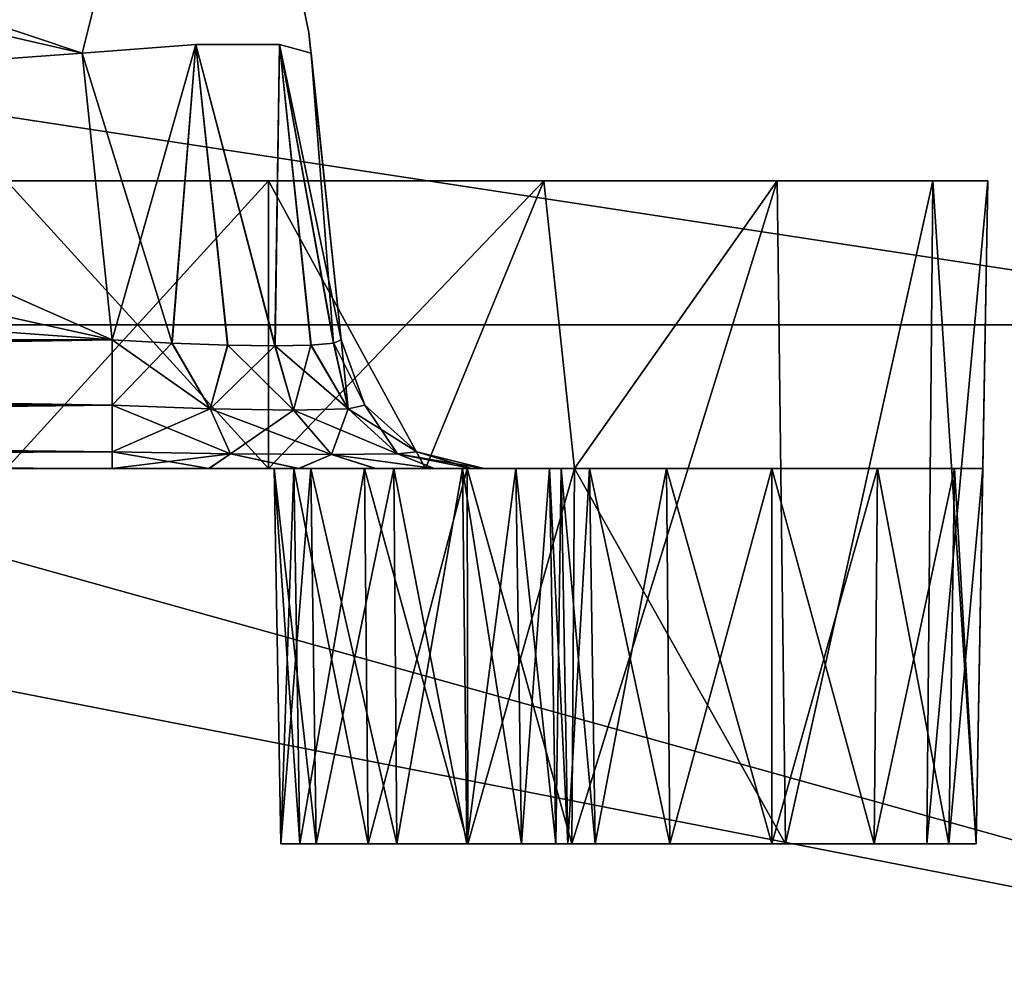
# Model space of a CAD drawing. Header units: millimetres. Extents: x -55 to 150, y -37 to 29.
# Tile 16 of 62: x 6.55 to 9.97, y -3.24 to 0.06. Entities that reach past the tile are written whole.
import ezdxf

# ---------------------------------------------------------------- set-up
doc = ezdxf.new("R2010")
doc.units = ezdxf.units.MM
doc.header["$LTSCALE"] = 81.481481
for name, color, linetype in [('19', 7, 'CONTINUOUS'), ('23', 7, 'CONTINUOUS'), ('237', 7, 'CONTINUOUS'), ('238', 7, 'CONTINUOUS'), ('241', 7, 'CONTINUOUS'), ('242', 7, 'CONTINUOUS'), ('243', 7, 'CONTINUOUS'), ('245', 7, 'CONTINUOUS'), ('247', 7, 'CONTINUOUS'), ('248', 7, 'CONTINUOUS'), ('251', 7, 'CONTINUOUS'), ('252', 7, 'CONTINUOUS'), ('253', 7, 'CONTINUOUS'), ('254', 7, 'CONTINUOUS'), ('255', 7, 'CONTINUOUS'), ('258', 7, 'CONTINUOUS'), ('259', 7, 'CONTINUOUS'), ('264', 7, 'CONTINUOUS'), ('265', 7, 'CONTINUOUS'), ('266', 7, 'CONTINUOUS'), ('267', 7, 'CONTINUOUS'), ('268', 7, 'CONTINUOUS'), ('269', 7, 'CONTINUOUS'), ('270', 7, 'CONTINUOUS'), ('271', 7, 'CONTINUOUS'), ('272', 7, 'CONTINUOUS'), ('273', 7, 'CONTINUOUS'), ('274', 7, 'CONTINUOUS'), ('275', 7, 'CONTINUOUS'), ('276', 7, 'CONTINUOUS'), ('5', 7, 'CONTINUOUS'), ('63', 7, 'CONTINUOUS'), ('66', 7, 'CONTINUOUS'), ('67', 7, 'CONTINUOUS'), ('7', 7, 'CONTINUOUS')]:
    doc.layers.add(name, color=color, linetype=linetype)

msp = doc.modelspace()

# ---------------------------------------------------------------- linework, layer by layer
at = {"layer": '19', "color": 250, "linetype": 'Continuous', "true_color": 0x2f3335}
for points in [[(-43, 12, 55), (43, -12, 54.6858), (43, 0, 54.8429), (-43, 12, 55)], [(43, -12, 54.6858), (-43, 12, 55), (-43, 0, 54.8429), (43, -12, 54.6858)], [(43, 12, 55), (-43, 12, 55), (43, 0, 54.8429), (43, 12, 55)], [(-43, -12, 54.6858), (43, -12, 54.6858), (-43, 0, 54.8429), (-43, -12, 54.6858)]]:
    msp.add_3dface(points, dxfattribs=at)
at = {"layer": '23', "color": 250, "linetype": 'Continuous', "true_color": 0x2f3335}
for points in [[(-43, 12, -55), (43, 12, -55), (-43, 0, -54.8429), (-43, 12, -55)], [(-43, -12, -54.6858), (43, 12, -55), (43, 0, -54.8429), (-43, -12, -54.6858)], [(43, 12, -55), (-43, -12, -54.6858), (-43, 0, -54.8429), (43, 12, -55)], [(43, -12, -54.6858), (-43, -12, -54.6858), (43, 0, -54.8429), (43, -12, -54.6858)]]:
    msp.add_3dface(points, dxfattribs=at)
at = {"layer": '237', "color": 7, "linetype": 'Continuous', "true_color": 0xfafafa}
for points in [[(8.4282, -1.5, 21), (-8.4282, -1.5, 21), (-6.8677, -1.5, 19.1998), (8.4282, -1.5, 21)], [(8.3881, -1.5, 21.2831), (-8.4282, -1.5, 21), (8.4282, -1.5, 21), (8.3881, -1.5, 21.2831)], [(-8.3881, -1.5, 21.2831), (-8.4282, -1.5, 21), (8.3881, -1.5, 21.2831), (-8.3881, -1.5, 21.2831)], [(-6.8677, -1.5, -19.1998), (-8.4282, -1.5, -21), (6.8677, -1.5, -19.1998), (-6.8677, -1.5, -19.1998)], [(-8.3881, -1.5, -21.2831), (8.4282, -1.5, -21), (-8.4282, -1.5, -21), (-8.3881, -1.5, -21.2831)], [(-8.4282, -1.5, -21), (8.4282, -1.5, -21), (6.8677, -1.5, -19.1998), (-8.4282, -1.5, -21)], [(-8.2707, -1.5, 21.5439), (-8.3881, -1.5, 21.2831), (8.2707, -1.5, 21.5439), (-8.2707, -1.5, 21.5439)], [(8.2707, -1.5, 21.5439), (-8.3881, -1.5, 21.2831), (8.3881, -1.5, 21.2831), (8.2707, -1.5, 21.5439)], [(-8.2707, -1.5, -21.5439), (8.3881, -1.5, -21.2831), (-8.3881, -1.5, -21.2831), (-8.2707, -1.5, -21.5439)], [(8.3881, -1.5, -21.2831), (8.4282, -1.5, -21), (-8.3881, -1.5, -21.2831), (8.3881, -1.5, -21.2831)], [(8.0854, -1.5, 21.7616), (-8.2707, -1.5, 21.5439), (8.2707, -1.5, 21.5439), (8.0854, -1.5, 21.7616)], [(-8.0854, -1.5, 21.7616), (-8.2707, -1.5, 21.5439), (8.0854, -1.5, 21.7616), (-8.0854, -1.5, 21.7616)], [(-8.0854, -1.5, -21.7616), (8.2707, -1.5, -21.5439), (-8.2707, -1.5, -21.5439), (-8.0854, -1.5, -21.7616)], [(8.2707, -1.5, -21.5439), (8.3881, -1.5, -21.2831), (-8.2707, -1.5, -21.5439), (8.2707, -1.5, -21.5439)], [(7.9561, -1.5, 23.4219), (-8.1017, -1.5, 23.3113), (8.1017, -1.5, 23.3113), (7.9561, -1.5, 23.4219)], [(-7.9561, -1.5, 23.4219), (-8.1017, -1.5, 23.3113), (7.9561, -1.5, 23.4219), (-7.9561, -1.5, 23.4219)], [(-8.1017, -1.5, 23.3113), (-7.7446, -1.5, 23.184), (8.1017, -1.5, 23.3113), (-8.1017, -1.5, 23.3113)], [(-8.1017, -1.5, -23.3113), (7.7446, -1.5, -23.184), (-7.7446, -1.5, -23.184), (-8.1017, -1.5, -23.3113)], [(-7.9561, -1.5, -23.4219), (8.1017, -1.5, -23.3113), (-8.1017, -1.5, -23.3113), (-7.9561, -1.5, -23.4219)], [(8.1017, -1.5, -23.3113), (7.7446, -1.5, -23.184), (-8.1017, -1.5, -23.3113), (8.1017, -1.5, -23.3113)], [(7.8468, -1.5, 21.9193), (-8.0854, -1.5, 21.7616), (8.0854, -1.5, 21.7616), (7.8468, -1.5, 21.9193)], [(-7.8468, -1.5, 21.9193), (-8.0854, -1.5, 21.7616), (7.8468, -1.5, 21.9193), (-7.8468, -1.5, 21.9193)], [(8.0854, -1.5, -21.7616), (8.2707, -1.5, -21.5439), (-8.0854, -1.5, -21.7616), (8.0854, -1.5, -21.7616)], [(-7.8468, -1.5, -21.9193), (8.0854, -1.5, -21.7616), (-8.0854, -1.5, -21.7616), (-7.8468, -1.5, -21.9193)], [(7.4108, -1.5, 23.4825), (-7.9561, -1.5, 23.4219), (7.9561, -1.5, 23.4219), (7.4108, -1.5, 23.4825)], [(6.5, -1.5, 23.4825), (-7.9561, -1.5, 23.4219), (7.4108, -1.5, 23.4825), (6.5, -1.5, 23.4825)], [(-7.4108, -1.5, -23.4825), (7.9561, -1.5, -23.4219), (-7.9561, -1.5, -23.4219), (-7.4108, -1.5, -23.4825)], [(7.9561, -1.5, -23.4219), (8.1017, -1.5, -23.3113), (-7.9561, -1.5, -23.4219), (7.9561, -1.5, -23.4219)], [(7.558, -1.5, 22.1649), (-7.8468, -1.5, 21.9193), (7.8468, -1.5, 21.9193), (7.558, -1.5, 22.1649)], [(-7.558, -1.5, 22.1649), (-7.8468, -1.5, 21.9193), (7.558, -1.5, 22.1649), (-7.558, -1.5, 22.1649)], [(7.8468, -1.5, -21.9193), (8.0854, -1.5, -21.7616), (-7.8468, -1.5, -21.9193), (7.8468, -1.5, -21.9193)], [(-7.558, -1.5, -22.1649), (7.8468, -1.5, -21.9193), (-7.8468, -1.5, -21.9193), (-7.558, -1.5, -22.1649)], [(-7.7446, -1.5, 23.184), (-7.4989, -1.5, 22.8951), (7.7446, -1.5, 23.184), (-7.7446, -1.5, 23.184)], [(8.1017, -1.5, 23.3113), (-7.7446, -1.5, 23.184), (7.7446, -1.5, 23.184), (8.1017, -1.5, 23.3113)], [(7.7446, -1.5, -23.184), (7.4989, -1.5, -22.8951), (-7.7446, -1.5, -23.184), (7.7446, -1.5, -23.184)], [(-7.7446, -1.5, -23.184), (7.4989, -1.5, -22.8951), (-7.4989, -1.5, -22.8951), (-7.7446, -1.5, -23.184)], [(7.4306, -1.5, 22.5221), (-7.558, -1.5, 22.1649), (7.558, -1.5, 22.1649), (7.4306, -1.5, 22.5221)], [(-7.4306, -1.5, 22.5221), (-7.558, -1.5, 22.1649), (7.4306, -1.5, 22.5221), (-7.4306, -1.5, 22.5221)], [(-7.4306, -1.5, -22.5221), (7.558, -1.5, -22.1649), (-7.558, -1.5, -22.1649), (-7.4306, -1.5, -22.5221)], [(7.558, -1.5, -22.1649), (7.8468, -1.5, -21.9193), (-7.558, -1.5, -22.1649), (7.558, -1.5, -22.1649)], [(-7.4989, -1.5, 22.8951), (-7.4306, -1.5, 22.5221), (7.4989, -1.5, 22.8951), (-7.4989, -1.5, 22.8951)], [(7.7446, -1.5, 23.184), (-7.4989, -1.5, 22.8951), (7.4989, -1.5, 22.8951), (7.7446, -1.5, 23.184)], [(-7.4989, -1.5, -22.8951), (7.4306, -1.5, -22.5221), (-7.4306, -1.5, -22.5221), (-7.4989, -1.5, -22.8951)], [(7.4989, -1.5, -22.8951), (7.4306, -1.5, -22.5221), (-7.4989, -1.5, -22.8951), (7.4989, -1.5, -22.8951)], [(7.4989, -1.5, 22.8951), (-7.4306, -1.5, 22.5221), (7.4306, -1.5, 22.5221), (7.4989, -1.5, 22.8951)], [(7.4306, -1.5, -22.5221), (7.558, -1.5, -22.1649), (-7.4306, -1.5, -22.5221), (7.4306, -1.5, -22.5221)], [(-6.5, -1.5, -23.4825), (7.9561, -1.5, -23.4219), (-7.4108, -1.5, -23.4825), (-6.5, -1.5, -23.4825)], [(6.8677, -1.5, 19.1998), (8.4282, -1.5, 21), (-6.8677, -1.5, 19.1998), (6.8677, -1.5, 19.1998)], [(6.5, -1.5, -23.4825), (7.9561, -1.5, -23.4219), (-6.5, -1.5, -23.4825), (6.5, -1.5, -23.4825)], [(7.4108, -1.5, -23.4825), (7.9561, -1.5, -23.4219), (6.5, -1.5, -23.4825), (7.4108, -1.5, -23.4825)], [(7.2033, -1.5, 19.1558), (8.4282, -1.5, 21), (6.8677, -1.5, 19.1998), (7.2033, -1.5, 19.1558)], [(6.8677, -1.5, -19.1998), (8.4282, -1.5, -21), (7.2045, -1.5, -19.1555), (6.8677, -1.5, -19.1998)], [(7.5151, -1.5, 19.0271), (8.4282, -1.5, 21), (7.2033, -1.5, 19.1558), (7.5151, -1.5, 19.0271)], [(7.2045, -1.5, -19.1555), (8.4282, -1.5, -21), (7.5171, -1.5, -19.026), (7.2045, -1.5, -19.1555)], [(7.7819, -1.5, 18.8229), (8.4282, -1.5, 21), (7.5151, -1.5, 19.0271), (7.7819, -1.5, 18.8229)], [(7.5171, -1.5, -19.026), (8.4282, -1.5, -21), (7.7837, -1.5, -18.8211), (7.5171, -1.5, -19.026)], [(7.9868, -1.5, 18.5563), (8.4282, -1.5, 21), (7.7819, -1.5, 18.8229), (7.9868, -1.5, 18.5563)], [(7.7837, -1.5, -18.8211), (8.4282, -1.5, -21), (7.9879, -1.5, -18.5543), (7.7837, -1.5, -18.8211)], [(8.4747, -1.5, 23.243), (7.9561, -1.5, 23.4219), (8.1017, -1.5, 23.3113), (8.4747, -1.5, 23.243)], [(8.4747, -1.5, -23.243), (8.1017, -1.5, -23.3113), (7.9561, -1.5, -23.4219), (8.4747, -1.5, -23.243)], [(8.1163, -1.5, 18.2437), (8.4282, -1.5, 21), (7.9868, -1.5, 18.5563), (8.1163, -1.5, 18.2437)], [(7.9879, -1.5, -18.5543), (8.4282, -1.5, -21), (8.1166, -1.5, -18.2425), (7.9879, -1.5, -18.5543)], [(8.1606, -1.5, 17.9069), (8.4282, -1.5, 21), (8.1163, -1.5, 18.2437), (8.1606, -1.5, 17.9069)], [(8.1166, -1.5, -18.2425), (8.4282, -1.5, -21), (8.1606, -1.5, -17.9069), (8.1166, -1.5, -18.2425)], [(8.5264, -1.5, 12.3166), (8.4282, -1.5, 12.6829), (8.1606, -1.5, -17.9069), (8.5264, -1.5, 12.3166)], [(8.4282, -1.5, 12.6829), (8.4282, -1.5, 21), (8.1606, -1.5, 17.9069), (8.4282, -1.5, 12.6829)], [(8.1606, -1.5, -17.9069), (8.4282, -1.5, 12.6829), (8.1606, -1.5, 17.9069), (8.1606, -1.5, -17.9069)], [(8.4282, -1.5, -12.6829), (9.1608, -1.5, 11.9504), (8.1606, -1.5, -17.9069), (8.4282, -1.5, -12.6829)], [(9.1608, -1.5, 11.9504), (8.7945, -1.5, 12.0485), (8.1606, -1.5, -17.9069), (9.1608, -1.5, 11.9504)], [(8.7945, -1.5, 12.0485), (8.5264, -1.5, 12.3166), (8.1606, -1.5, -17.9069), (8.7945, -1.5, 12.0485)], [(8.4282, -1.5, -21), (8.4282, -1.5, -12.6829), (8.1606, -1.5, -17.9069), (8.4282, -1.5, -21)], [(8.5264, -1.5, -12.3166), (9.1608, -1.5, 11.9504), (8.4282, -1.5, -12.6829), (8.5264, -1.5, -12.3166)], [(8.7945, -1.5, -12.0485), (9.1608, -1.5, 11.9504), (8.5264, -1.5, -12.3166), (8.7945, -1.5, -12.0485)], [(9.1608, -1.5, -11.9504), (9.1608, -1.5, 11.9504), (8.7945, -1.5, -12.0485), (9.1608, -1.5, -11.9504)], [(9.5271, -1.5, -12.0485), (9.8933, -1.5, 12.6829), (9.1608, -1.5, -11.9504), (9.5271, -1.5, -12.0485)], [(9.8933, -1.5, 12.6829), (9.7952, -1.5, 12.3166), (9.1608, -1.5, -11.9504), (9.8933, -1.5, 12.6829)], [(9.7952, -1.5, 12.3166), (9.5271, -1.5, 12.0485), (9.1608, -1.5, -11.9504), (9.7952, -1.5, 12.3166)], [(9.5271, -1.5, 12.0485), (9.1608, -1.5, 11.9504), (9.1608, -1.5, -11.9504), (9.5271, -1.5, 12.0485)], [(9.7952, -1.5, -12.3166), (9.8933, -1.5, 12.6829), (9.5271, -1.5, -12.0485), (9.7952, -1.5, -12.3166)], [(9.8933, -1.5, -12.6829), (9.8933, -1.5, 12.6829), (9.7952, -1.5, -12.3166), (9.8933, -1.5, -12.6829)]]:
    msp.add_3dface(points, dxfattribs=at)
at = {"layer": '238', "color": 7, "linetype": 'Continuous', "true_color": 0xfafafa}
for points in [[(-9.7205, -0.5, -21.9567), (-9.9108, -0.5, -21), (9.7205, -0.5, -21.9567), (-9.7205, -0.5, -21.9567)], [(9.7205, -0.5, -21.9567), (-9.9108, -0.5, -21), (9.9108, -0.5, -21), (9.7205, -0.5, -21.9567)], [(9.9108, -0.5, -21), (-9.9108, -0.5, -21), (-6.7924, -0.5, -19.9201), (9.9108, -0.5, -21)], [(-9.9108, -0.5, 21), (-9.7205, -0.5, 21.9567), (9.9108, -0.5, 21), (-9.9108, -0.5, 21)], [(-9.9108, -0.5, 21), (9.9108, -0.5, 21), (6.7924, -0.5, 19.9201), (-9.9108, -0.5, 21)], [(-9.9108, -0.5, 21), (6.7924, -0.5, 19.9201), (-6.7924, -0.5, 19.9201), (-9.9108, -0.5, 21)], [(-9.1786, -0.5, -22.7678), (-9.7205, -0.5, -21.9567), (9.1786, -0.5, -22.7678), (-9.1786, -0.5, -22.7678)], [(9.1786, -0.5, -22.7678), (-9.7205, -0.5, -21.9567), (9.7205, -0.5, -21.9567), (9.1786, -0.5, -22.7678)], [(-9.7205, -0.5, 21.9567), (-9.1786, -0.5, 22.7678), (9.7205, -0.5, 21.9567), (-9.7205, -0.5, 21.9567)], [(9.9108, -0.5, 21), (-9.7205, -0.5, 21.9567), (9.7205, -0.5, 21.9567), (9.9108, -0.5, 21)], [(-8.3675, -0.5, -23.3097), (-9.1786, -0.5, -22.7678), (8.3675, -0.5, -23.3097), (-8.3675, -0.5, -23.3097)], [(8.3675, -0.5, -23.3097), (-9.1786, -0.5, -22.7678), (9.1786, -0.5, -22.7678), (8.3675, -0.5, -23.3097)], [(-9.1786, -0.5, 22.7678), (-8.3675, -0.5, 23.3097), (9.1786, -0.5, 22.7678), (-9.1786, -0.5, 22.7678)], [(9.7205, -0.5, 21.9567), (-9.1786, -0.5, 22.7678), (9.1786, -0.5, 22.7678), (9.7205, -0.5, 21.9567)], [(6.5, -0.5, -23.5), (-8.3675, -0.5, -23.3097), (7.4108, -0.5, -23.5), (6.5, -0.5, -23.5)], [(7.4108, -0.5, -23.5), (-8.3675, -0.5, -23.3097), (8.3675, -0.5, -23.3097), (7.4108, -0.5, -23.5)], [(-8.3675, -0.5, 23.3097), (-7.4108, -0.5, 23.5), (8.3675, -0.5, 23.3097), (-8.3675, -0.5, 23.3097)], [(9.1786, -0.5, 22.7678), (-8.3675, -0.5, 23.3097), (8.3675, -0.5, 23.3097), (9.1786, -0.5, 22.7678)], [(-7.4108, -0.5, 23.5), (-6.5, -0.5, 23.5), (8.3675, -0.5, 23.3097), (-7.4108, -0.5, 23.5)], [(6.7924, -0.5, -19.9201), (9.9108, -0.5, -21), (-6.7924, -0.5, -19.9201), (6.7924, -0.5, -19.9201)], [(-6.5, -0.5, 23.5), (6.5, -0.5, 23.5), (8.3675, -0.5, 23.3097), (-6.5, -0.5, 23.5)], [(6.5, -0.5, 23.5), (7.4108, -0.5, 23.5), (8.3675, -0.5, 23.3097), (6.5, -0.5, 23.5)], [(6.7924, -0.5, 19.9201), (9.9108, -0.5, 21), (7.5928, -0.5, 19.7618), (6.7924, -0.5, 19.9201)], [(7.603, -0.5, -19.7576), (9.9108, -0.5, -21), (6.7924, -0.5, -19.9201), (7.603, -0.5, -19.7576)], [(7.5928, -0.5, 19.7618), (9.9108, -0.5, 21), (8.2664, -0.5, 19.314), (7.5928, -0.5, 19.7618)], [(8.2748, -0.5, -19.3056), (9.9108, -0.5, -21), (7.603, -0.5, -19.7576), (8.2748, -0.5, -19.3056)], [(8.2664, -0.5, 19.314), (9.9108, -0.5, 21), (8.7184, -0.5, 18.6422), (8.2664, -0.5, 19.314)], [(8.7226, -0.5, -18.632), (9.9108, -0.5, -21), (8.2748, -0.5, -19.3056), (8.7226, -0.5, -18.632)], [(8.7184, -0.5, 18.6422), (9.9108, -0.5, 21), (8.8809, -0.5, 17.8316), (8.7184, -0.5, 18.6422)], [(8.8809, -0.5, -17.8316), (9.9108, -0.5, -21), (8.7226, -0.5, -18.632), (8.8809, -0.5, -17.8316)], [(8.8809, -0.5, 17.8316), (9.9108, -0.5, -21), (8.8809, -0.5, -17.8316), (8.8809, -0.5, 17.8316)], [(9.9108, -0.5, 21), (9.9108, -0.5, -21), (8.8809, -0.5, 17.8316), (9.9108, -0.5, 21)]]:
    msp.add_3dface(points, dxfattribs=at)
at = {"layer": '241', "color": 7, "linetype": 'Continuous', "true_color": 0xfafafa}
for points in [[(6.763, -0.0565, 18.5979), (-6.8677, -1.0523, 18.7025), (2.2985, 0.9738, 18.4896), (6.763, -0.0565, 18.5979)], [(6.8677, -1.0523, 18.7025), (-6.8677, -1.0523, 18.7025), (6.763, -0.0565, 18.5979), (6.8677, -1.0523, 18.7025)]]:
    msp.add_3dface(points, dxfattribs=at)
at = {"layer": '242', "color": 7, "linetype": 'Continuous', "true_color": 0xfafafa}
for points in [[(7.5548, -0.0199, -17.7955), (7.6633, -1.0523, 17.9069), (7.5511, 0.0153, -17.7832), (7.5548, -0.0199, -17.7955)], [(7.5511, 0.0153, -17.7832), (7.6633, -1.0523, 17.9069), (7.5511, 0.0153, 17.7832), (7.5511, 0.0153, -17.7832)], [(7.5511, 0.0153, 17.7832), (7.6633, -1.0523, 17.9069), (7.5548, -0.0199, 17.7955), (7.5511, 0.0153, 17.7832)], [(7.5587, -0.0565, -17.8023), (7.6633, -1.0523, 17.9069), (7.5548, -0.0199, -17.7955), (7.5587, -0.0565, -17.8023)], [(7.5548, -0.0199, 17.7955), (7.6633, -1.0523, 17.9069), (7.5587, -0.0565, 17.8023), (7.5548, -0.0199, 17.7955)], [(7.6633, -1.0523, -17.9069), (7.6633, -1.0523, 17.9069), (7.5587, -0.0565, -17.8023), (7.6633, -1.0523, -17.9069)]]:
    msp.add_3dface(points, dxfattribs=at)
at = {"layer": '243', "color": 7, "linetype": 'Continuous', "true_color": 0xfafafa}
for points in [[(-6.7631, -0.0565, -18.5979), (6.8677, -1.0523, -18.7025), (-2.2939, 0.9744, -18.4895), (-6.7631, -0.0565, -18.5979)], [(-2.2939, 0.9744, -18.4895), (6.8677, -1.0523, -18.7025), (2.2985, 0.9738, -18.4896), (-2.2939, 0.9744, -18.4895)], [(2.2985, 0.9738, -18.4896), (6.8677, -1.0523, -18.7025), (6.763, -0.0565, -18.5979), (2.2985, 0.9738, -18.4896)], [(-6.8677, -1.0523, -18.7025), (6.8677, -1.0523, -18.7025), (-6.7631, -0.0565, -18.5979), (-6.8677, -1.0523, -18.7025)]]:
    msp.add_3dface(points, dxfattribs=at)
at = {"layer": '245', "color": 7, "linetype": 'Continuous', "true_color": 0xfafafa}
for points in [[(6.8677, -1.0523, 18.7025), (6.763, -0.0565, 18.5979), (7.1584, -0.0264, 18.4884), (6.8677, -1.0523, 18.7025)], [(7.0754, -1.0638, 18.6767), (6.8677, -1.0523, 18.7025), (7.1584, -0.0264, 18.4884), (7.0754, -1.0638, 18.6767)], [(7.268, -1.071, 18.5983), (7.0754, -1.0638, 18.6767), (7.1584, -0.0264, 18.4884), (7.268, -1.071, 18.5983)], [(7.4492, -0.0264, 18.1976), (7.4325, -1.0735, 18.4728), (7.1584, -0.0264, 18.4884), (7.4492, -0.0264, 18.1976)], [(7.4325, -1.0735, 18.4728), (7.268, -1.071, 18.5983), (7.1584, -0.0264, 18.4884), (7.4325, -1.0735, 18.4728)], [(7.5583, -1.0711, 18.3085), (7.4325, -1.0735, 18.4728), (7.4492, -0.0264, 18.1976), (7.5583, -1.0711, 18.3085)], [(7.5587, -0.0565, 17.8023), (7.6373, -1.0638, 18.1154), (7.4492, -0.0264, 18.1976), (7.5587, -0.0565, 17.8023)], [(7.6373, -1.0638, 18.1154), (7.5583, -1.0711, 18.3085), (7.4492, -0.0264, 18.1976), (7.6373, -1.0638, 18.1154)], [(7.5587, -0.0565, 17.8023), (7.6633, -1.0523, 17.9069), (7.6373, -1.0638, 18.1154), (7.5587, -0.0565, 17.8023)]]:
    msp.add_3dface(points, dxfattribs=at)
at = {"layer": '247', "color": 7, "linetype": 'Continuous', "true_color": 0xfafafa}
for points in [[(6.763, -0.0565, -18.5979), (7.0762, -1.0638, -18.6765), (7.1584, -0.0264, -18.4884), (6.763, -0.0565, -18.5979)], [(7.0762, -1.0638, -18.6765), (7.2693, -1.0711, -18.5975), (7.1584, -0.0264, -18.4884), (7.0762, -1.0638, -18.6765)], [(7.2693, -1.0711, -18.5975), (7.4336, -1.0735, -18.4717), (7.1584, -0.0264, -18.4884), (7.2693, -1.0711, -18.5975)], [(7.1584, -0.0264, -18.4884), (7.4336, -1.0735, -18.4717), (7.4492, -0.0264, -18.1976), (7.1584, -0.0264, -18.4884)], [(7.4336, -1.0735, -18.4717), (7.5591, -1.071, -18.3073), (7.4492, -0.0264, -18.1976), (7.4336, -1.0735, -18.4717)], [(7.6375, -1.0638, -18.1146), (7.6633, -1.0523, -17.9069), (7.4492, -0.0264, -18.1976), (7.6375, -1.0638, -18.1146)], [(7.6633, -1.0523, -17.9069), (7.5587, -0.0565, -17.8023), (7.4492, -0.0264, -18.1976), (7.6633, -1.0523, -17.9069)], [(7.5591, -1.071, -18.3073), (7.6375, -1.0638, -18.1146), (7.4492, -0.0264, -18.1976), (7.5591, -1.071, -18.3073)], [(6.763, -0.0565, -18.5979), (6.8677, -1.0523, -18.7025), (7.0762, -1.0638, -18.6765), (6.763, -0.0565, -18.5979)]]:
    msp.add_3dface(points, dxfattribs=at)
at = {"layer": '248', "color": 7, "linetype": 'Continuous', "true_color": 0xfafafa}
for points in [[(6.763, -0.0565, 18.5979), (2.2985, 0.9738, 18.4896), (2.352, 1.4257, 18.3243), (6.763, -0.0565, 18.5979)], [(6.763, -0.0565, 18.5979), (2.352, 1.4257, 18.3243), (6.8043, 0.1054, 18.5665), (6.763, -0.0565, 18.5979)]]:
    msp.add_3dface(points, dxfattribs=at)
at = {"layer": '251', "color": 7, "linetype": 'Continuous', "true_color": 0xfafafa}
for points in [[(6.8677, -1.0523, -18.7025), (-6.8677, -1.2794, -18.7851), (6.8677, -1.2794, -18.7851), (6.8677, -1.0523, -18.7025)], [(6.8677, -1.0523, -18.7025), (-6.8677, -1.0523, -18.7025), (-6.8677, -1.2794, -18.7851), (6.8677, -1.0523, -18.7025)], [(6.8677, -1.2794, -18.7851), (-6.8677, -1.4415, -18.9651), (6.8677, -1.4415, -18.9651), (6.8677, -1.2794, -18.7851)], [(-6.8677, -1.2794, -18.7851), (-6.8677, -1.4415, -18.9651), (6.8677, -1.2794, -18.7851), (-6.8677, -1.2794, -18.7851)], [(-6.8677, -1.5, -19.1998), (6.8677, -1.5, -19.1998), (6.8677, -1.4415, -18.9651), (-6.8677, -1.5, -19.1998)], [(-6.8677, -1.4415, -18.9651), (-6.8677, -1.5, -19.1998), (6.8677, -1.4415, -18.9651), (-6.8677, -1.4415, -18.9651)]]:
    msp.add_3dface(points, dxfattribs=at)
at = {"layer": '252', "color": 7, "linetype": 'Continuous', "true_color": 0xfafafa}
for points in [[(6.8677, -1.0523, -18.7025), (6.8677, -1.2794, -18.7851), (7.2082, -1.2924, -18.727), (6.8677, -1.0523, -18.7025)], [(7.0762, -1.0638, -18.6765), (6.8677, -1.0523, -18.7025), (7.2082, -1.2924, -18.727), (7.0762, -1.0638, -18.6765)], [(7.6633, -1.0523, -17.9069), (7.6375, -1.0638, -18.1146), (7.7459, -1.2794, -17.9069), (7.6633, -1.0523, -17.9069)], [(7.2693, -1.0711, -18.5975), (7.0762, -1.0638, -18.6765), (7.2082, -1.2924, -18.727), (7.2693, -1.0711, -18.5975)], [(7.2693, -1.0711, -18.5975), (7.2082, -1.2924, -18.727), (7.4983, -1.2969, -18.5375), (7.2693, -1.0711, -18.5975)], [(7.4336, -1.0735, -18.4717), (7.2693, -1.0711, -18.5975), (7.4983, -1.2969, -18.5375), (7.4336, -1.0735, -18.4717)], [(7.5591, -1.071, -18.3073), (7.4336, -1.0735, -18.4717), (7.6878, -1.2924, -18.2474), (7.5591, -1.071, -18.3073)], [(7.4336, -1.0735, -18.4717), (7.4983, -1.2969, -18.5375), (7.6878, -1.2924, -18.2474), (7.4336, -1.0735, -18.4717)], [(7.6375, -1.0638, -18.1146), (7.5591, -1.071, -18.3073), (7.6878, -1.2924, -18.2474), (7.6375, -1.0638, -18.1146)], [(7.6375, -1.0638, -18.1146), (7.6878, -1.2924, -18.2474), (7.7459, -1.2794, -17.9069), (7.6375, -1.0638, -18.1146)], [(6.8677, -1.2794, -18.7851), (7.2786, -1.4487, -18.898), (7.2082, -1.2924, -18.727), (6.8677, -1.2794, -18.7851)], [(6.8677, -1.2794, -18.7851), (6.8677, -1.4415, -18.9651), (7.2786, -1.4487, -18.898), (6.8677, -1.2794, -18.7851)], [(7.2082, -1.2924, -18.727), (7.6303, -1.4511, -18.6695), (7.4983, -1.2969, -18.5375), (7.2082, -1.2924, -18.727)], [(7.2786, -1.4487, -18.898), (7.6303, -1.4511, -18.6695), (7.2082, -1.2924, -18.727), (7.2786, -1.4487, -18.898)], [(7.4983, -1.2969, -18.5375), (7.8588, -1.4487, -18.3178), (7.6878, -1.2924, -18.2474), (7.4983, -1.2969, -18.5375)], [(7.6303, -1.4511, -18.6695), (7.8588, -1.4487, -18.3178), (7.4983, -1.2969, -18.5375), (7.6303, -1.4511, -18.6695)], [(7.6878, -1.2924, -18.2474), (7.9259, -1.4415, -17.9069), (7.7459, -1.2794, -17.9069), (7.6878, -1.2924, -18.2474)], [(7.8588, -1.4487, -18.3178), (7.9259, -1.4415, -17.9069), (7.6878, -1.2924, -18.2474), (7.8588, -1.4487, -18.3178)], [(6.8677, -1.4415, -18.9651), (7.2045, -1.5, -19.1555), (7.2786, -1.4487, -18.898), (6.8677, -1.4415, -18.9651)], [(6.8677, -1.5, -19.1998), (7.2045, -1.5, -19.1555), (6.8677, -1.4415, -18.9651), (6.8677, -1.5, -19.1998)], [(7.2045, -1.5, -19.1555), (7.5171, -1.5, -19.026), (7.2786, -1.4487, -18.898), (7.2045, -1.5, -19.1555)], [(7.2786, -1.4487, -18.898), (7.5171, -1.5, -19.026), (7.6303, -1.4511, -18.6695), (7.2786, -1.4487, -18.898)], [(7.5171, -1.5, -19.026), (7.7837, -1.5, -18.8211), (7.6303, -1.4511, -18.6695), (7.5171, -1.5, -19.026)], [(7.6303, -1.4511, -18.6695), (7.9879, -1.5, -18.5543), (7.8588, -1.4487, -18.3178), (7.6303, -1.4511, -18.6695)], [(7.7837, -1.5, -18.8211), (7.9879, -1.5, -18.5543), (7.6303, -1.4511, -18.6695), (7.7837, -1.5, -18.8211)], [(7.8588, -1.4487, -18.3178), (8.1606, -1.5, -17.9069), (7.9259, -1.4415, -17.9069), (7.8588, -1.4487, -18.3178)], [(7.9879, -1.5, -18.5543), (8.1166, -1.5, -18.2425), (7.8588, -1.4487, -18.3178), (7.9879, -1.5, -18.5543)], [(8.1166, -1.5, -18.2425), (8.1606, -1.5, -17.9069), (7.8588, -1.4487, -18.3178), (8.1166, -1.5, -18.2425)]]:
    msp.add_3dface(points, dxfattribs=at)
at = {"layer": '253', "color": 7, "linetype": 'Continuous', "true_color": 0xfafafa}
for points in [[(7.6633, -1.0523, 17.9069), (7.7459, -1.2794, -17.9069), (7.7459, -1.2794, 17.9069), (7.6633, -1.0523, 17.9069)], [(7.6633, -1.0523, 17.9069), (7.6633, -1.0523, -17.9069), (7.7459, -1.2794, -17.9069), (7.6633, -1.0523, 17.9069)], [(7.7459, -1.2794, 17.9069), (7.9259, -1.4415, -17.9069), (7.9259, -1.4415, 17.9069), (7.7459, -1.2794, 17.9069)], [(7.7459, -1.2794, -17.9069), (7.9259, -1.4415, -17.9069), (7.7459, -1.2794, 17.9069), (7.7459, -1.2794, -17.9069)], [(7.9259, -1.4415, -17.9069), (8.1606, -1.5, -17.9069), (7.9259, -1.4415, 17.9069), (7.9259, -1.4415, -17.9069)], [(8.1606, -1.5, -17.9069), (8.1606, -1.5, 17.9069), (7.9259, -1.4415, 17.9069), (8.1606, -1.5, -17.9069)]]:
    msp.add_3dface(points, dxfattribs=at)
at = {"layer": '254', "color": 7, "linetype": 'Continuous', "true_color": 0xfafafa}
for points in [[(6.8677, -1.0523, 18.7025), (7.0754, -1.0638, 18.6767), (6.8677, -1.2794, 18.7851), (6.8677, -1.0523, 18.7025)], [(7.6373, -1.0638, 18.1154), (7.6633, -1.0523, 17.9069), (7.6878, -1.2924, 18.2474), (7.6373, -1.0638, 18.1154)], [(7.6633, -1.0523, 17.9069), (7.7459, -1.2794, 17.9069), (7.6878, -1.2924, 18.2474), (7.6633, -1.0523, 17.9069)], [(7.0754, -1.0638, 18.6767), (7.2082, -1.2924, 18.727), (6.8677, -1.2794, 18.7851), (7.0754, -1.0638, 18.6767)], [(7.0754, -1.0638, 18.6767), (7.268, -1.071, 18.5983), (7.2082, -1.2924, 18.727), (7.0754, -1.0638, 18.6767)], [(7.268, -1.071, 18.5983), (7.4325, -1.0735, 18.4728), (7.2082, -1.2924, 18.727), (7.268, -1.071, 18.5983)], [(7.4325, -1.0735, 18.4728), (7.4983, -1.2969, 18.5375), (7.2082, -1.2924, 18.727), (7.4325, -1.0735, 18.4728)], [(7.4325, -1.0735, 18.4728), (7.5583, -1.0711, 18.3085), (7.4983, -1.2969, 18.5375), (7.4325, -1.0735, 18.4728)], [(7.5583, -1.0711, 18.3085), (7.6878, -1.2924, 18.2474), (7.4983, -1.2969, 18.5375), (7.5583, -1.0711, 18.3085)], [(7.5583, -1.0711, 18.3085), (7.6373, -1.0638, 18.1154), (7.6878, -1.2924, 18.2474), (7.5583, -1.0711, 18.3085)], [(7.2082, -1.2924, 18.727), (6.8677, -1.4415, 18.9651), (6.8677, -1.2794, 18.7851), (7.2082, -1.2924, 18.727)], [(7.2786, -1.4487, 18.898), (6.8677, -1.4415, 18.9651), (7.2082, -1.2924, 18.727), (7.2786, -1.4487, 18.898)], [(7.4983, -1.2969, 18.5375), (7.2786, -1.4487, 18.898), (7.2082, -1.2924, 18.727), (7.4983, -1.2969, 18.5375)], [(7.6303, -1.4511, 18.6695), (7.2786, -1.4487, 18.898), (7.4983, -1.2969, 18.5375), (7.6303, -1.4511, 18.6695)], [(7.6878, -1.2924, 18.2474), (7.6303, -1.4511, 18.6695), (7.4983, -1.2969, 18.5375), (7.6878, -1.2924, 18.2474)], [(7.8588, -1.4487, 18.3178), (7.6303, -1.4511, 18.6695), (7.6878, -1.2924, 18.2474), (7.8588, -1.4487, 18.3178)], [(7.7459, -1.2794, 17.9069), (7.8588, -1.4487, 18.3178), (7.6878, -1.2924, 18.2474), (7.7459, -1.2794, 17.9069)], [(7.7459, -1.2794, 17.9069), (7.9259, -1.4415, 17.9069), (7.8588, -1.4487, 18.3178), (7.7459, -1.2794, 17.9069)], [(7.2786, -1.4487, 18.898), (6.8677, -1.5, 19.1998), (6.8677, -1.4415, 18.9651), (7.2786, -1.4487, 18.898)], [(7.2033, -1.5, 19.1558), (6.8677, -1.5, 19.1998), (7.2786, -1.4487, 18.898), (7.2033, -1.5, 19.1558)], [(7.5151, -1.5, 19.0271), (7.2033, -1.5, 19.1558), (7.2786, -1.4487, 18.898), (7.5151, -1.5, 19.0271)], [(7.6303, -1.4511, 18.6695), (7.5151, -1.5, 19.0271), (7.2786, -1.4487, 18.898), (7.6303, -1.4511, 18.6695)], [(7.7819, -1.5, 18.8229), (7.5151, -1.5, 19.0271), (7.6303, -1.4511, 18.6695), (7.7819, -1.5, 18.8229)], [(7.8588, -1.4487, 18.3178), (7.9868, -1.5, 18.5563), (7.6303, -1.4511, 18.6695), (7.8588, -1.4487, 18.3178)], [(7.9868, -1.5, 18.5563), (7.7819, -1.5, 18.8229), (7.6303, -1.4511, 18.6695), (7.9868, -1.5, 18.5563)], [(7.9259, -1.4415, 17.9069), (8.1163, -1.5, 18.2437), (7.8588, -1.4487, 18.3178), (7.9259, -1.4415, 17.9069)], [(8.1163, -1.5, 18.2437), (7.9868, -1.5, 18.5563), (7.8588, -1.4487, 18.3178), (8.1163, -1.5, 18.2437)], [(8.1606, -1.5, 17.9069), (8.1163, -1.5, 18.2437), (7.9259, -1.4415, 17.9069), (8.1606, -1.5, 17.9069)]]:
    msp.add_3dface(points, dxfattribs=at)
at = {"layer": '255', "color": 7, "linetype": 'Continuous', "true_color": 0xfafafa}
for points in [[(-6.8677, -1.0523, 18.7025), (6.8677, -1.0523, 18.7025), (6.8677, -1.2794, 18.7851), (-6.8677, -1.0523, 18.7025)], [(-6.8677, -1.0523, 18.7025), (6.8677, -1.2794, 18.7851), (-6.8677, -1.2794, 18.7851), (-6.8677, -1.0523, 18.7025)], [(6.8677, -1.2794, 18.7851), (6.8677, -1.4415, 18.9651), (-6.8677, -1.2794, 18.7851), (6.8677, -1.2794, 18.7851)], [(-6.8677, -1.2794, 18.7851), (6.8677, -1.4415, 18.9651), (-6.8677, -1.4415, 18.9651), (-6.8677, -1.2794, 18.7851)], [(6.8677, -1.5, 19.1998), (-6.8677, -1.5, 19.1998), (-6.8677, -1.4415, 18.9651), (6.8677, -1.5, 19.1998)], [(6.8677, -1.4415, 18.9651), (6.8677, -1.5, 19.1998), (-6.8677, -1.4415, 18.9651), (6.8677, -1.4415, 18.9651)]]:
    msp.add_3dface(points, dxfattribs=at)
at = {"layer": '258', "color": 7, "linetype": 'Continuous', "true_color": 0xfafafa}
for points in [[(7.5511, 0.0153, -17.7832), (7.5511, 0.0153, 17.7832), (7.512, 0.2062, 17.7627), (7.5511, 0.0153, -17.7832)], [(7.5511, 0.0153, -17.7832), (7.512, 0.2062, 17.7627), (7.512, 0.2062, -17.7627), (7.5511, 0.0153, -17.7832)]]:
    msp.add_3dface(points, dxfattribs=at)
at = {"layer": '259', "color": 7, "linetype": 'Continuous', "true_color": 0xfafafa}
msp.add_3dface([(2.2985, 0.9738, -18.4896), (6.763, -0.0565, -18.5979), (6.8043, 0.1054, -18.5665), (2.2985, 0.9738, -18.4896)], dxfattribs=at)
at = {"layer": '264', "color": 7, "linetype": 'Continuous', "true_color": 0xfafafa}
for points in [[(6.5, -1.5, 23.4825), (7.4108, -1.5, 23.4825), (7.4108, -0.5, 23.5), (6.5, -1.5, 23.4825)], [(6.5, -1.5, 23.4825), (7.4108, -0.5, 23.5), (6.5, -0.5, 23.5), (6.5, -1.5, 23.4825)]]:
    msp.add_3dface(points, dxfattribs=at)
at = {"layer": '265', "color": 7, "linetype": 'Continuous', "true_color": 0xfafafa}
for points in [[(7.4108, -1.5, 23.4825), (7.9561, -1.5, 23.4219), (7.4108, -0.5, 23.5), (7.4108, -1.5, 23.4825)], [(7.4108, -0.5, 23.5), (7.9561, -1.5, 23.4219), (8.3675, -0.5, 23.3097), (7.4108, -0.5, 23.5)], [(7.9561, -1.5, 23.4219), (8.4747, -1.5, 23.243), (8.3675, -0.5, 23.3097), (7.9561, -1.5, 23.4219)], [(8.4747, -1.5, 23.243), (9.1786, -0.5, 22.7678), (8.3675, -0.5, 23.3097), (8.4747, -1.5, 23.243)], [(9.1786, -0.5, 22.7678), (8.4747, -1.5, 23.243), (9.2074, -2.8035, 22.6801), (9.1786, -0.5, 22.7678)], [(9.7205, -0.5, 21.9567), (9.1786, -0.5, 22.7678), (9.2074, -2.8035, 22.6801), (9.7205, -0.5, 21.9567)], [(9.6988, -2.8035, 21.9032), (9.7205, -0.5, 21.9567), (9.2074, -2.8035, 22.6801), (9.6988, -2.8035, 21.9032)], [(9.8706, -2.8035, 21), (9.7205, -0.5, 21.9567), (9.6988, -2.8035, 21.9032), (9.8706, -2.8035, 21)], [(9.9108, -0.5, 21), (9.7205, -0.5, 21.9567), (9.8706, -2.8035, 21), (9.9108, -0.5, 21)], [(9.2074, -2.8035, 22.6801), (8.4747, -1.5, 23.243), (8.465, -2.8035, 23.2224), (9.2074, -2.8035, 22.6801)]]:
    msp.add_3dface(points, dxfattribs=at)
at = {"layer": '266', "color": 7, "linetype": 'Continuous', "true_color": 0xfafafa}
for points in [[(7.4989, -1.5, 22.8951), (7.4306, -1.5, 22.5221), (7.5195, -2.8035, 22.8853), (7.4989, -1.5, 22.8951)], [(7.4306, -1.5, 22.5221), (7.558, -1.5, 22.1649), (7.4533, -2.8035, 22.5239), (7.4306, -1.5, 22.5221)], [(7.5195, -2.8035, 22.8853), (7.4306, -1.5, 22.5221), (7.4533, -2.8035, 22.5239), (7.5195, -2.8035, 22.8853)], [(7.4533, -2.8035, 22.5239), (7.558, -1.5, 22.1649), (7.5767, -2.8035, 22.1779), (7.4533, -2.8035, 22.5239)], [(7.7446, -1.5, 23.184), (7.4989, -1.5, 22.8951), (7.7575, -2.8035, 23.1652), (7.7446, -1.5, 23.184)], [(7.7575, -2.8035, 23.1652), (7.4989, -1.5, 22.8951), (7.5195, -2.8035, 22.8853), (7.7575, -2.8035, 23.1652)], [(7.558, -1.5, 22.1649), (7.8468, -1.5, 21.9193), (7.5767, -2.8035, 22.1779), (7.558, -1.5, 22.1649)], [(7.5767, -2.8035, 22.1779), (7.8468, -1.5, 21.9193), (7.8566, -2.8035, 21.9398), (7.5767, -2.8035, 22.1779)], [(8.1017, -1.5, 23.3113), (7.7446, -1.5, 23.184), (8.1036, -2.8035, 23.2886), (8.1017, -1.5, 23.3113)], [(8.1036, -2.8035, 23.2886), (7.7446, -1.5, 23.184), (7.7575, -2.8035, 23.1652), (8.1036, -2.8035, 23.2886)], [(8.4747, -1.5, 23.243), (8.1017, -1.5, 23.3113), (8.465, -2.8035, 23.2224), (8.4747, -1.5, 23.243)], [(8.465, -2.8035, 23.2224), (8.1017, -1.5, 23.3113), (8.1036, -2.8035, 23.2886), (8.465, -2.8035, 23.2224)]]:
    msp.add_3dface(points, dxfattribs=at)
at = {"layer": '267', "color": 7, "linetype": 'Continuous', "true_color": 0xfafafa}
for points in [[(7.8468, -1.5, 21.9193), (8.0854, -1.5, 21.7616), (7.8566, -2.8035, 21.9398), (7.8468, -1.5, 21.9193)], [(7.8566, -2.8035, 21.9398), (8.0854, -1.5, 21.7616), (8.1005, -2.8035, 21.7787), (7.8566, -2.8035, 21.9398)], [(8.0854, -1.5, 21.7616), (8.2707, -1.5, 21.5439), (8.1005, -2.8035, 21.7787), (8.0854, -1.5, 21.7616)], [(8.1005, -2.8035, 21.7787), (8.2707, -1.5, 21.5439), (8.2899, -2.8035, 21.556), (8.1005, -2.8035, 21.7787)], [(8.2707, -1.5, 21.5439), (8.3881, -1.5, 21.2831), (8.2899, -2.8035, 21.556), (8.2707, -1.5, 21.5439)], [(8.2899, -2.8035, 21.556), (8.3881, -1.5, 21.2831), (8.4099, -2.8035, 21.2894), (8.2899, -2.8035, 21.556)], [(8.3881, -1.5, 21.2831), (8.4282, -1.5, 21), (8.4099, -2.8035, 21.2894), (8.3881, -1.5, 21.2831)], [(8.4099, -2.8035, 21.2894), (8.4282, -1.5, 21), (8.451, -2.8035, 21), (8.4099, -2.8035, 21.2894)]]:
    msp.add_3dface(points, dxfattribs=at)
at = {"layer": '268', "color": 7, "linetype": 'Continuous', "true_color": 0xfafafa}
for points in [[(8.4282, -1.5, 21), (8.4282, -1.5, 12.6829), (8.451, -2.8035, 21), (8.4282, -1.5, 21)], [(8.451, -2.8035, 21), (8.4282, -1.5, 12.6829), (8.451, -2.8035, 12.6829), (8.451, -2.8035, 21)]]:
    msp.add_3dface(points, dxfattribs=at)
at = {"layer": '269', "color": 7, "linetype": 'Continuous', "true_color": 0xfafafa}
for points in [[(8.4282, -1.5, 12.6829), (8.5264, -1.5, 12.3166), (8.451, -2.8035, 12.6829), (8.4282, -1.5, 12.6829)], [(8.451, -2.8035, 12.6829), (8.5264, -1.5, 12.3166), (8.5461, -2.8035, 12.328), (8.451, -2.8035, 12.6829)], [(8.5264, -1.5, 12.3166), (8.7945, -1.5, 12.0485), (8.5461, -2.8035, 12.328), (8.5264, -1.5, 12.3166)], [(8.5461, -2.8035, 12.328), (8.7945, -1.5, 12.0485), (8.8059, -2.8035, 12.0682), (8.5461, -2.8035, 12.328)], [(8.7945, -1.5, 12.0485), (9.1608, -1.5, 11.9504), (8.8059, -2.8035, 12.0682), (8.7945, -1.5, 12.0485)], [(8.8059, -2.8035, 12.0682), (9.1608, -1.5, 11.9504), (9.1608, -2.8035, 11.9731), (8.8059, -2.8035, 12.0682)], [(9.1608, -1.5, 11.9504), (9.5271, -1.5, 12.0485), (9.1608, -2.8035, 11.9731), (9.1608, -1.5, 11.9504)], [(9.1608, -2.8035, 11.9731), (9.5271, -1.5, 12.0485), (9.5157, -2.8035, 12.0682), (9.1608, -2.8035, 11.9731)], [(9.5271, -1.5, 12.0485), (9.7952, -1.5, 12.3166), (9.5157, -2.8035, 12.0682), (9.5271, -1.5, 12.0485)], [(9.5157, -2.8035, 12.0682), (9.7952, -1.5, 12.3166), (9.7755, -2.8035, 12.328), (9.5157, -2.8035, 12.0682)], [(9.7755, -2.8035, 12.328), (9.8933, -1.5, 12.6829), (9.8706, -2.8035, 12.6829), (9.7755, -2.8035, 12.328)], [(9.7952, -1.5, 12.3166), (9.8933, -1.5, 12.6829), (9.7755, -2.8035, 12.328), (9.7952, -1.5, 12.3166)]]:
    msp.add_3dface(points, dxfattribs=at)
at = {"layer": '270', "color": 7, "linetype": 'Continuous', "true_color": 0xfafafa}
for points in [[(9.9108, -0.5, 21), (9.8706, -2.8035, 21), (9.8706, -2.8035, 12.6829), (9.9108, -0.5, 21)], [(9.9108, -0.5, -21), (9.8933, -1.5, -12.6829), (9.8706, -2.8035, -21), (9.9108, -0.5, -21)], [(9.8933, -1.5, 12.6829), (9.9108, -0.5, 21), (9.8706, -2.8035, 12.6829), (9.8933, -1.5, 12.6829)], [(9.8933, -1.5, 12.6829), (9.8933, -1.5, -12.6829), (9.9108, -0.5, 21), (9.8933, -1.5, 12.6829)], [(9.8933, -1.5, -12.6829), (9.9108, -0.5, -21), (9.9108, -0.5, 21), (9.8933, -1.5, -12.6829)], [(9.8706, -2.8035, -21), (9.8933, -1.5, -12.6829), (9.8706, -2.8035, -12.6829), (9.8706, -2.8035, -21)]]:
    msp.add_3dface(points, dxfattribs=at)
at = {"layer": '271', "color": 7, "linetype": 'Continuous', "true_color": 0xfafafa}
for points in [[(7.9561, -1.5, -23.4219), (7.4108, -1.5, -23.4825), (8.3675, -0.5, -23.3097), (7.9561, -1.5, -23.4219)], [(7.4108, -1.5, -23.4825), (7.4108, -0.5, -23.5), (8.3675, -0.5, -23.3097), (7.4108, -1.5, -23.4825)], [(8.4747, -1.5, -23.243), (7.9561, -1.5, -23.4219), (8.3675, -0.5, -23.3097), (8.4747, -1.5, -23.243)], [(8.4747, -1.5, -23.243), (8.3675, -0.5, -23.3097), (9.1786, -0.5, -22.7678), (8.4747, -1.5, -23.243)], [(8.465, -2.8035, -23.2224), (9.1786, -0.5, -22.7678), (9.2074, -2.8035, -22.6801), (8.465, -2.8035, -23.2224)], [(8.4747, -1.5, -23.243), (9.1786, -0.5, -22.7678), (8.465, -2.8035, -23.2224), (8.4747, -1.5, -23.243)], [(9.1786, -0.5, -22.7678), (9.7205, -0.5, -21.9567), (9.2074, -2.8035, -22.6801), (9.1786, -0.5, -22.7678)], [(9.2074, -2.8035, -22.6801), (9.7205, -0.5, -21.9567), (9.6988, -2.8035, -21.9032), (9.2074, -2.8035, -22.6801)], [(9.7205, -0.5, -21.9567), (9.9108, -0.5, -21), (9.6988, -2.8035, -21.9032), (9.7205, -0.5, -21.9567)], [(9.9108, -0.5, -21), (9.8706, -2.8035, -21), (9.6988, -2.8035, -21.9032), (9.9108, -0.5, -21)]]:
    msp.add_3dface(points, dxfattribs=at)
at = {"layer": '272', "color": 7, "linetype": 'Continuous', "true_color": 0xfafafa}
for points in [[(7.558, -1.5, -22.1649), (7.4306, -1.5, -22.5221), (7.5767, -2.8035, -22.1779), (7.558, -1.5, -22.1649)], [(7.4306, -1.5, -22.5221), (7.4989, -1.5, -22.8951), (7.4533, -2.8035, -22.5239), (7.4306, -1.5, -22.5221)], [(7.5767, -2.8035, -22.1779), (7.4306, -1.5, -22.5221), (7.4533, -2.8035, -22.5239), (7.5767, -2.8035, -22.1779)], [(7.4533, -2.8035, -22.5239), (7.4989, -1.5, -22.8951), (7.5195, -2.8035, -22.8853), (7.4533, -2.8035, -22.5239)], [(7.4989, -1.5, -22.8951), (7.7446, -1.5, -23.184), (7.5195, -2.8035, -22.8853), (7.4989, -1.5, -22.8951)], [(7.5195, -2.8035, -22.8853), (7.7446, -1.5, -23.184), (7.7575, -2.8035, -23.1652), (7.5195, -2.8035, -22.8853)], [(7.8468, -1.5, -21.9193), (7.558, -1.5, -22.1649), (7.8566, -2.8035, -21.9398), (7.8468, -1.5, -21.9193)], [(7.8566, -2.8035, -21.9398), (7.558, -1.5, -22.1649), (7.5767, -2.8035, -22.1779), (7.8566, -2.8035, -21.9398)], [(7.7446, -1.5, -23.184), (8.1017, -1.5, -23.3113), (7.7575, -2.8035, -23.1652), (7.7446, -1.5, -23.184)], [(7.7575, -2.8035, -23.1652), (8.1017, -1.5, -23.3113), (8.1036, -2.8035, -23.2886), (7.7575, -2.8035, -23.1652)], [(8.1017, -1.5, -23.3113), (8.4747, -1.5, -23.243), (8.1036, -2.8035, -23.2886), (8.1017, -1.5, -23.3113)], [(8.4747, -1.5, -23.243), (8.465, -2.8035, -23.2224), (8.1036, -2.8035, -23.2886), (8.4747, -1.5, -23.243)]]:
    msp.add_3dface(points, dxfattribs=at)
at = {"layer": '273', "color": 7, "linetype": 'Continuous', "true_color": 0xfafafa}
for points in [[(8.0854, -1.5, -21.7616), (7.8468, -1.5, -21.9193), (8.1005, -2.8035, -21.7787), (8.0854, -1.5, -21.7616)], [(7.8468, -1.5, -21.9193), (7.8566, -2.8035, -21.9398), (8.1005, -2.8035, -21.7787), (7.8468, -1.5, -21.9193)], [(8.2707, -1.5, -21.5439), (8.0854, -1.5, -21.7616), (8.2899, -2.8035, -21.556), (8.2707, -1.5, -21.5439)], [(8.2899, -2.8035, -21.556), (8.0854, -1.5, -21.7616), (8.1005, -2.8035, -21.7787), (8.2899, -2.8035, -21.556)], [(8.3881, -1.5, -21.2831), (8.2707, -1.5, -21.5439), (8.4099, -2.8035, -21.2894), (8.3881, -1.5, -21.2831)], [(8.4099, -2.8035, -21.2894), (8.2707, -1.5, -21.5439), (8.2899, -2.8035, -21.556), (8.4099, -2.8035, -21.2894)], [(8.4282, -1.5, -21), (8.3881, -1.5, -21.2831), (8.451, -2.8035, -21), (8.4282, -1.5, -21)], [(8.451, -2.8035, -21), (8.3881, -1.5, -21.2831), (8.4099, -2.8035, -21.2894), (8.451, -2.8035, -21)]]:
    msp.add_3dface(points, dxfattribs=at)
at = {"layer": '274', "color": 7, "linetype": 'Continuous', "true_color": 0xfafafa}
for points in [[(8.4282, -1.5, -21), (8.451, -2.8035, -21), (8.451, -2.8035, -12.6829), (8.4282, -1.5, -21)], [(8.4282, -1.5, -12.6829), (8.4282, -1.5, -21), (8.451, -2.8035, -12.6829), (8.4282, -1.5, -12.6829)]]:
    msp.add_3dface(points, dxfattribs=at)
at = {"layer": '275', "color": 7, "linetype": 'Continuous', "true_color": 0xfafafa}
for points in [[(8.4282, -1.5, -12.6829), (8.451, -2.8035, -12.6829), (8.5461, -2.8035, -12.328), (8.4282, -1.5, -12.6829)], [(8.5264, -1.5, -12.3166), (8.4282, -1.5, -12.6829), (8.5461, -2.8035, -12.328), (8.5264, -1.5, -12.3166)], [(8.8059, -2.8035, -12.0682), (8.5264, -1.5, -12.3166), (8.5461, -2.8035, -12.328), (8.8059, -2.8035, -12.0682)], [(8.7945, -1.5, -12.0485), (8.5264, -1.5, -12.3166), (8.8059, -2.8035, -12.0682), (8.7945, -1.5, -12.0485)], [(9.1608, -2.8035, -11.9731), (8.7945, -1.5, -12.0485), (8.8059, -2.8035, -12.0682), (9.1608, -2.8035, -11.9731)], [(9.1608, -1.5, -11.9504), (8.7945, -1.5, -12.0485), (9.1608, -2.8035, -11.9731), (9.1608, -1.5, -11.9504)], [(9.5157, -2.8035, -12.0682), (9.1608, -1.5, -11.9504), (9.1608, -2.8035, -11.9731), (9.5157, -2.8035, -12.0682)], [(9.5271, -1.5, -12.0485), (9.1608, -1.5, -11.9504), (9.5157, -2.8035, -12.0682), (9.5271, -1.5, -12.0485)], [(9.7755, -2.8035, -12.328), (9.5271, -1.5, -12.0485), (9.5157, -2.8035, -12.0682), (9.7755, -2.8035, -12.328)], [(9.7952, -1.5, -12.3166), (9.5271, -1.5, -12.0485), (9.7755, -2.8035, -12.328), (9.7952, -1.5, -12.3166)], [(9.8706, -2.8035, -12.6829), (9.7952, -1.5, -12.3166), (9.7755, -2.8035, -12.328), (9.8706, -2.8035, -12.6829)], [(9.8933, -1.5, -12.6829), (9.7952, -1.5, -12.3166), (9.8706, -2.8035, -12.6829), (9.8933, -1.5, -12.6829)]]:
    msp.add_3dface(points, dxfattribs=at)
at = {"layer": '276', "color": 7, "linetype": 'Continuous', "true_color": 0xfafafa}
for points in [[(7.4108, -1.5, -23.4825), (6.5, -1.5, -23.4825), (6.5, -0.5, -23.5), (7.4108, -1.5, -23.4825)], [(7.4108, -1.5, -23.4825), (6.5, -0.5, -23.5), (7.4108, -0.5, -23.5), (7.4108, -1.5, -23.4825)]]:
    msp.add_3dface(points, dxfattribs=at)
at = {"layer": '5', "color": 250, "linetype": 'Continuous', "true_color": 0x2f3335}
for points in [[(-43.5, 7.5, -47.5), (43.5, -9.5, -47.5), (43.5, 7.5, -47.5), (-43.5, 7.5, -47.5)], [(-43.5, -9.5, -47.5), (43.5, -9.5, -47.5), (-43.5, 7.5, -47.5), (-43.5, -9.5, -47.5)]]:
    msp.add_3dface(points, dxfattribs=at)
at = {"layer": '63', "color": 7, "linetype": 'Continuous'}
for points in [[(11.25, -1, 22.25), (-11.25, -1, 22.25), (-7, -1, 20), (11.25, -1, 22.25)], [(-7, -1, -20), (-11.25, -1, -22.25), (7, -1, -20), (-7, -1, -20)], [(-11.25, -1, -22.25), (11.25, -1, -22.25), (7, -1, -20), (-11.25, -1, -22.25)], [(7, -1, 20), (11.25, -1, 22.25), (-7, -1, 20), (7, -1, 20)], [(7.7654, -1, 19.8478), (11.25, -1, 22.25), (7, -1, 20), (7.7654, -1, 19.8478)], [(7, -1, -20), (11.25, -1, -22.25), (7.7654, -1, -19.8478), (7, -1, -20)], [(8.4142, -1, 19.4142), (11.25, -1, 22.25), (7.7654, -1, 19.8478), (8.4142, -1, 19.4142)], [(7.7654, -1, -19.8478), (11.25, -1, -22.25), (8.4142, -1, -19.4142), (7.7654, -1, -19.8478)], [(8.8478, -1, 18.7654), (11.25, -1, 22.25), (8.4142, -1, 19.4142), (8.8478, -1, 18.7654)], [(8.4142, -1, -19.4142), (11.25, -1, -22.25), (8.8478, -1, -18.7654), (8.4142, -1, -19.4142)], [(9, -1, 18), (11.25, -1, 22.25), (8.8478, -1, 18.7654), (9, -1, 18)], [(8.8478, -1, -18.7654), (11.25, -1, -22.25), (9, -1, -18), (8.8478, -1, -18.7654)], [(11.25, -1, -22.25), (11.25, -1, 22.25), (9, -1, -18), (11.25, -1, -22.25)], [(9, -1, -18), (11.25, -1, 22.25), (9, -1, 18), (9, -1, -18)]]:
    msp.add_3dface(points, dxfattribs=at)
at = {"layer": '66', "color": 7, "linetype": 'Continuous'}
for points in [[(-41.25, 7, -41.25), (41.25, 7, -41.25), (-11.25, -1, -22.25), (-41.25, 7, -41.25)], [(-11.25, -1, -22.25), (41.25, 7, -41.25), (11.25, -1, -22.25), (-11.25, -1, -22.25)]]:
    msp.add_3dface(points, dxfattribs=at)
at = {"layer": '67', "color": 7, "linetype": 'Continuous'}
for points in [[(-41.25, 7, 41.25), (-11.25, -1, 22.25), (11.25, -1, 22.25), (-41.25, 7, 41.25)], [(41.25, 7, 41.25), (-41.25, 7, 41.25), (11.25, -1, 22.25), (41.25, 7, 41.25)]]:
    msp.add_3dface(points, dxfattribs=at)
at = {"layer": '7', "color": 250, "linetype": 'Continuous', "true_color": 0x2f3335}
for points in [[(43.5, -9.5, 47.5), (-43.5, -9.5, 47.5), (43.5, 7.5, 47.5), (43.5, -9.5, 47.5)], [(43.5, 7.5, 47.5), (-43.5, -9.5, 47.5), (-43.5, 7.5, 47.5), (43.5, 7.5, 47.5)]]:
    msp.add_3dface(points, dxfattribs=at)

doc.saveas('drawing.dxf')
